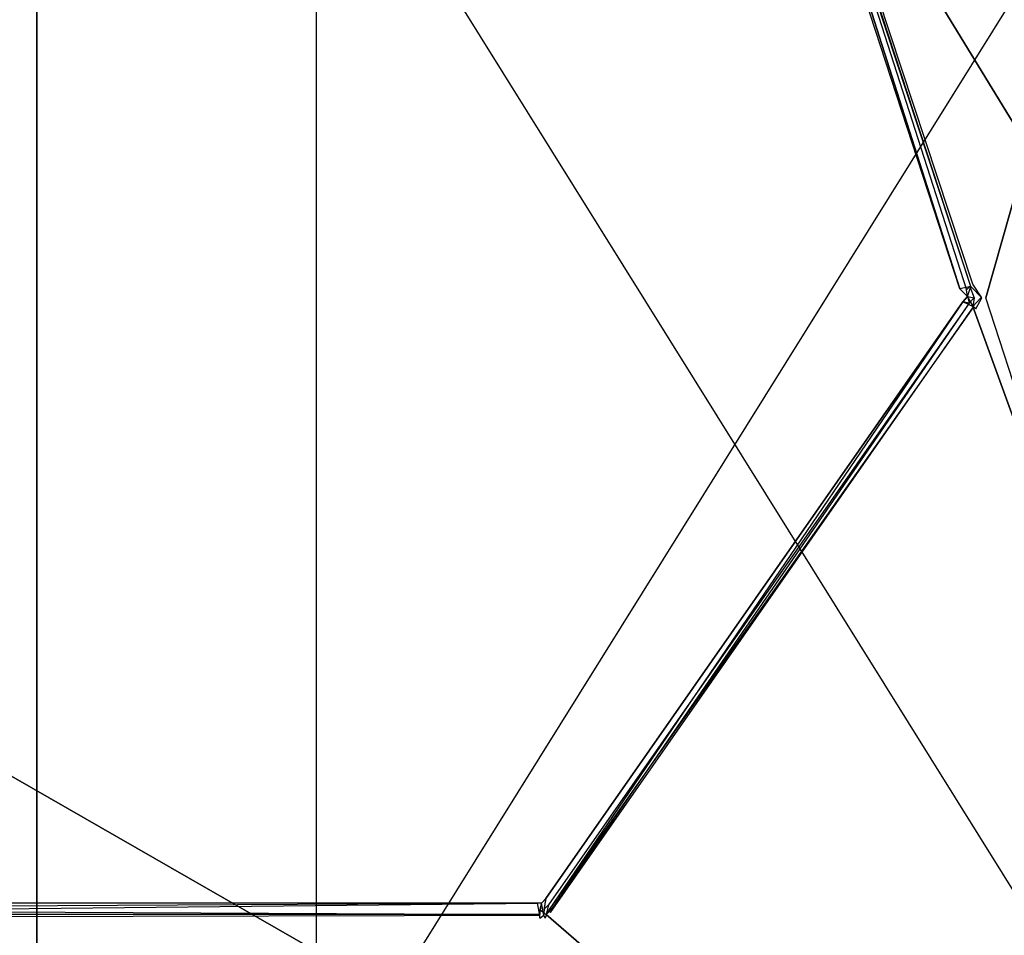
# Model space of a CAD drawing. Extents: x 0 to 1.6, y -0.5 to 0.
# Tile 100 of 184: x 0.9 to 1.05, y -0.37 to -0.23. Entities that reach past the tile are written whole.
import ezdxf

# ---------------------------------------------------------------- set-up
doc = ezdxf.new("R2010")
doc.units = 0
for name, color, linetype in [('L12_KORPUS3_2___REPLACEMTFOREMP', 7, 'CONTINUOUS'), ('L1_ABDECKPL_0___REPLACEMTFOREMP', 7, 'CONTINUOUS'), ('L23_DRAWERBOXU_3___REPLACEMTFOR', 7, 'CONTINUOUS'), ('L37_DRAWERBOXO_1___REPLACEMTFOR', 7, 'CONTINUOUS'), ('L3_KORPUS2_5___REPLACEMTFOREMPT', 7, 'CONTINUOUS')]:
    doc.layers.add(name, color=color, linetype=linetype)

msp = doc.modelspace()

# ---------------------------------------------------------------- linework, layer by layer
at = {"layer": 'L12_KORPUS3_2___REPLACEMTFOREMP', "color": 8}
for points, invisible_edges in [([(0.002909, -0.497407), (0.002912, -0.000595), (0.9, -0.497407), (0.002909, -0.497407)], 15), ([(0.002912, -0.000597, 0.00769), (0.002909, -0.497405, 0.00769), (0.9, -0.497405, 0.00769), (0.002912, -0.000597, 0.00769)], 15), ([(0.9, -0.497407), (0.002912, -0.000595), (0.9, -0.000595), (0.9, -0.497407)], 10), ([(0.002912, -0.000597, 0.00769), (0.9, -0.497405, 0.00769), (0.9, -0.000597, 0.00769), (0.002912, -0.000597, 0.00769)], 10), ([(1.597088, -0.000595), (0.9, -0.497407), (0.9, -0.000595), (1.597088, -0.000595)], 13), ([(0.9, -0.497407), (1.597088, -0.000595), (1.597091, -0.497407), (0.9, -0.497407)], 10), ([(0.9, -0.497405, 0.00769), (1.597088, -0.000597, 0.00769), (0.9, -0.000597, 0.00769), (0.9, -0.497405, 0.00769)], 13), ([(1.597088, -0.000597, 0.00769), (0.9, -0.497405, 0.00769), (1.597091, -0.497405, 0.00769), (1.597088, -0.000597, 0.00769)], 10)]:
    msp.add_3dface(points, dxfattribs=dict(at, invisible_edges=invisible_edges))
at = {"layer": 'L1_ABDECKPL_0___REPLACEMTFOREMP', "color": 39}
for points, invisible_edges in [([(1.127442, -0.002646, 0.603242), (0.989795, -0.099889, 0.603242), (1.046176, -0.273138, 0.603242), (1.127442, -0.002646, 0.603242)], 15), ([(1.127442, -0.002646, 0.603242), (1.046176, -0.273138, 0.603242), (1.047896, -0.274917, 0.603242), (1.127442, -0.002646, 0.603242)], 15), ([(1.047896, -0.274917, 0.603242), (1.127442, -0.499133, 0.603242), (1.127442, -0.002646, 0.603242), (1.047896, -0.274917, 0.603242)], 13), ([(0.98984, -0.100373, 0.591241), (1.125481, -0.003143, 0.591241), (1.046624, -0.272793, 0.591241), (0.98984, -0.100373, 0.591241)], 10), ([(1.046624, -0.272793, 0.591241), (1.125481, -0.003143, 0.591241), (1.048673, -0.274912, 0.591241), (1.046624, -0.272793, 0.591241)], 13), ([(1.048673, -0.274912, 0.591241), (1.125481, -0.003143, 0.591241), (1.121074, -0.498635, 0.591241), (1.048673, -0.274912, 0.591241)], 10), ([(1.045614, -0.273678, 0.603242), (0.989795, -0.099889, 0.603242), (0.989445, -0.100683, 0.603242), (1.045614, -0.273678, 0.603242)], 13), ([(0.989795, -0.099889, 0.603242), (1.045614, -0.273678, 0.603242), (1.046176, -0.273138, 0.603242), (0.989795, -0.099889, 0.603242)], 14), ([(1.044614, -0.273473, 0.602241), (0.989445, -0.100683, 0.603242), (0.988488, -0.101665, 0.602241), (1.044614, -0.273473, 0.602241)], 14), ([(1.044614, -0.273473, 0.592241), (0.988488, -0.101665, 0.592241), (0.989639, -0.100834, 0.591241), (1.044614, -0.273473, 0.592241)], 14), ([(0.988488, -0.101665, 0.602241), (1.044614, -0.273473, 0.601787), (1.044614, -0.273473, 0.602241), (0.988488, -0.101665, 0.602241)], 13), ([(1.044614, -0.273473, 0.601787), (0.988488, -0.101665, 0.602241), (0.988488, -0.101665, 0.601787), (1.044614, -0.273473, 0.601787)], 14), ([(0.988488, -0.101665, 0.601787), (1.044614, -0.273473, 0.592696), (1.044614, -0.273473, 0.601787), (0.988488, -0.101665, 0.601787)], 13), ([(1.044614, -0.273473, 0.592696), (0.988488, -0.101665, 0.601787), (0.988488, -0.101665, 0.592696), (1.044614, -0.273473, 0.592696)], 14), ([(0.988488, -0.101665, 0.592696), (1.044614, -0.273473, 0.592241), (1.044614, -0.273473, 0.592696), (0.988488, -0.101665, 0.592696)], 13), ([(1.044614, -0.273473, 0.592241), (0.988488, -0.101665, 0.592696), (0.988488, -0.101665, 0.592241), (1.044614, -0.273473, 0.592241)], 14), ([(0.989445, -0.100683, 0.603242), (1.044614, -0.273473, 0.602241), (1.045614, -0.273678, 0.603242), (0.989445, -0.100683, 0.603242)], 14), ([(0.98984, -0.100373, 0.591241), (1.046299, -0.273108, 0.591241), (0.989639, -0.100834, 0.591241), (0.98984, -0.100373, 0.591241)], 13), ([(1.046299, -0.273108, 0.591241), (1.044614, -0.273473, 0.592241), (0.989639, -0.100834, 0.591241), (1.046299, -0.273108, 0.591241)], 14), ([(1.046299, -0.273108, 0.591241), (0.98984, -0.100373, 0.591241), (1.046624, -0.272793, 0.591241), (1.046299, -0.273108, 0.591241)], 14), ([(1.046624, -0.272793, 0.591241), (1.048048, -0.274917, 0.591241), (1.046299, -0.273108, 0.591241), (1.046624, -0.272793, 0.591241)], 13), ([(1.048048, -0.274917, 0.591241), (1.046624, -0.272793, 0.591241), (1.048673, -0.274912, 0.591241), (1.048048, -0.274917, 0.591241)], 14), ([(1.046299, -0.273108, 0.591241), (1.04582, -0.274717, 0.592241), (1.044614, -0.273473, 0.592241), (1.046299, -0.273108, 0.591241)], 13), ([(1.04582, -0.274717, 0.602241), (1.045614, -0.273678, 0.603242), (1.044614, -0.273473, 0.602241), (1.04582, -0.274717, 0.602241)], 14), ([(1.044614, -0.273473, 0.592696), (1.04582, -0.274717, 0.592241), (1.04582, -0.274717, 0.592696), (1.044614, -0.273473, 0.592696)], 13), ([(1.04582, -0.274717, 0.592241), (1.044614, -0.273473, 0.592696), (1.044614, -0.273473, 0.592241), (1.04582, -0.274717, 0.592241)], 14), ([(1.044614, -0.273473, 0.602241), (1.04582, -0.274717, 0.601787), (1.04582, -0.274717, 0.602241), (1.044614, -0.273473, 0.602241)], 13), ([(1.04582, -0.274717, 0.601787), (1.044614, -0.273473, 0.602241), (1.044614, -0.273473, 0.601787), (1.04582, -0.274717, 0.601787)], 14), ([(1.044614, -0.273473, 0.601787), (1.04582, -0.274717, 0.592696), (1.04582, -0.274717, 0.601787), (1.044614, -0.273473, 0.601787)], 13), ([(1.04582, -0.274717, 0.592696), (1.044614, -0.273473, 0.601787), (1.044614, -0.273473, 0.592696), (1.04582, -0.274717, 0.592696)], 14), ([(1.04682, -0.274925, 0.603242), (1.046176, -0.273138, 0.603242), (1.045614, -0.273678, 0.603242), (1.04682, -0.274925, 0.603242)], 13), ([(1.045614, -0.273678, 0.603242), (1.04582, -0.274717, 0.602241), (1.04682, -0.274925, 0.603242), (1.045614, -0.273678, 0.603242)], 13), ([(1.04582, -0.274717, 0.592241), (1.046299, -0.273108, 0.591241), (1.048048, -0.274917, 0.591241), (1.04582, -0.274717, 0.592241)], 14), ([(1.046176, -0.273138, 0.603242), (1.04682, -0.274925, 0.603242), (1.047896, -0.274917, 0.603242), (1.046176, -0.273138, 0.603242)], 14), ([(1.045056, -0.275528, 0.602241), (0.979728, -0.369001, 0.601787), (0.979728, -0.369001, 0.602241), (1.045056, -0.275528, 0.602241)], 13), ([(0.979728, -0.369001, 0.601787), (1.045056, -0.275528, 0.602241), (1.045056, -0.275528, 0.601787), (0.979728, -0.369001, 0.601787)], 14), ([(1.045056, -0.275528, 0.592241), (0.980149, -0.370905, 0.591241), (0.979728, -0.369001, 0.592241), (1.045056, -0.275528, 0.592241)], 14), ([(1.045056, -0.275528, 0.602241), (0.979728, -0.369001, 0.602241), (0.980144, -0.369994, 0.603242), (1.045056, -0.275528, 0.602241)], 14), ([(1.045056, -0.275528, 0.601787), (0.979728, -0.369001, 0.592696), (0.979728, -0.369001, 0.601787), (1.045056, -0.275528, 0.601787)], 13), ([(0.979728, -0.369001, 0.592696), (1.045056, -0.275528, 0.601787), (1.045056, -0.275528, 0.592696), (0.979728, -0.369001, 0.592696)], 14), ([(1.045056, -0.275528, 0.592696), (0.979728, -0.369001, 0.592241), (0.979728, -0.369001, 0.592696), (1.045056, -0.275528, 0.592696)], 13), ([(0.979728, -0.369001, 0.592241), (1.045056, -0.275528, 0.592696), (1.045056, -0.275528, 0.592241), (0.979728, -0.369001, 0.592241)], 14), ([(1.046056, -0.275738, 0.603242), (1.045056, -0.275528, 0.602241), (0.980144, -0.369994, 0.603242), (1.046056, -0.275738, 0.603242)], 14), ([(0.980707, -0.370531, 0.603242), (1.046056, -0.275738, 0.603242), (0.980144, -0.369994, 0.603242), (0.980707, -0.370531, 0.603242)], 13), ([(1.04675, -0.2763, 0.591241), (0.980149, -0.370905, 0.591241), (1.045056, -0.275528, 0.592241), (1.04675, -0.2763, 0.591241)], 14), ([(1.046056, -0.275738, 0.603242), (0.980707, -0.370531, 0.603242), (1.046623, -0.276273, 0.603242), (1.046056, -0.275738, 0.603242)], 14), ([(1.046056, -0.275738, 0.603242), (1.04582, -0.274717, 0.602241), (1.045056, -0.275528, 0.602241), (1.046056, -0.275738, 0.603242)], 13), ([(1.04582, -0.274717, 0.592241), (1.04675, -0.2763, 0.591241), (1.045056, -0.275528, 0.592241), (1.04582, -0.274717, 0.592241)], 13), ([(1.04582, -0.274717, 0.602241), (1.045056, -0.275528, 0.601787), (1.045056, -0.275528, 0.602241), (1.04582, -0.274717, 0.602241)], 13), ([(1.045056, -0.275528, 0.601787), (1.04582, -0.274717, 0.602241), (1.04582, -0.274717, 0.601787), (1.045056, -0.275528, 0.601787)], 14), ([(1.04582, -0.274717, 0.601787), (1.045056, -0.275528, 0.592696), (1.045056, -0.275528, 0.601787), (1.04582, -0.274717, 0.601787)], 13), ([(1.045056, -0.275528, 0.592696), (1.04582, -0.274717, 0.601787), (1.04582, -0.274717, 0.592696), (1.045056, -0.275528, 0.592696)], 14), ([(1.04582, -0.274717, 0.592696), (1.045056, -0.275528, 0.592241), (1.045056, -0.275528, 0.592696), (1.04582, -0.274717, 0.592696)], 13), ([(1.045056, -0.275528, 0.592241), (1.04582, -0.274717, 0.592696), (1.04582, -0.274717, 0.592241), (1.045056, -0.275528, 0.592241)], 14), ([(1.04582, -0.274717, 0.602241), (1.046056, -0.275738, 0.603242), (1.04682, -0.274925, 0.603242), (1.04582, -0.274717, 0.602241)], 14), ([(1.04675, -0.2763, 0.591241), (1.04582, -0.274717, 0.592241), (1.048048, -0.274917, 0.591241), (1.04675, -0.2763, 0.591241)], 14), ([(1.046623, -0.276273, 0.603242), (1.04682, -0.274925, 0.603242), (1.046056, -0.275738, 0.603242), (1.046623, -0.276273, 0.603242)], 13), ([(1.046623, -0.276273, 0.603242), (1.127442, -0.499133, 0.603242), (1.047896, -0.274917, 0.603242), (1.046623, -0.276273, 0.603242)], 10), ([(1.04682, -0.274925, 0.603242), (1.046623, -0.276273, 0.603242), (1.047896, -0.274917, 0.603242), (1.04682, -0.274925, 0.603242)], 14), ([(1.048048, -0.274917, 0.591241), (1.047079, -0.276611, 0.591241), (1.04675, -0.2763, 0.591241), (1.048048, -0.274917, 0.591241)], 13), ([(1.121074, -0.498635, 0.591241), (1.047079, -0.276611, 0.591241), (1.048673, -0.274912, 0.591241), (1.121074, -0.498635, 0.591241)], 15), ([(1.047079, -0.276611, 0.591241), (1.048048, -0.274917, 0.591241), (1.048673, -0.274912, 0.591241), (1.047079, -0.276611, 0.591241)], 14), ([(1.04675, -0.2763, 0.591241), (0.980476, -0.371218, 0.591241), (0.980149, -0.370905, 0.591241), (1.04675, -0.2763, 0.591241)], 13), ([(0.980476, -0.371218, 0.591241), (1.04675, -0.2763, 0.591241), (1.047079, -0.276611, 0.591241), (0.980476, -0.371218, 0.591241)], 14), ([(1.121074, -0.498635, 0.591241), (0.980476, -0.371218, 0.591241), (1.047079, -0.276611, 0.591241), (1.121074, -0.498635, 0.591241)], 15), ([(0.980707, -0.370531, 0.603242), (1.127442, -0.499133, 0.603242), (1.046623, -0.276273, 0.603242), (0.980707, -0.370531, 0.603242)], 13), ([(0.8, -0.369721, 0.602241), (0.978412, -0.369721, 0.601787), (0.8, -0.369721, 0.601787), (0.8, -0.369721, 0.602241)], 13), ([(0.978412, -0.369721, 0.601787), (0.8, -0.369721, 0.602241), (0.978412, -0.369721, 0.602241), (0.978412, -0.369721, 0.601787)], 14), ([(0.978412, -0.369721, 0.592241), (0.8, -0.371634, 0.591241), (0.8, -0.369721, 0.592241), (0.978412, -0.369721, 0.592241)], 13), ([(0.8, -0.371634, 0.591241), (0.978412, -0.369721, 0.592241), (0.978822, -0.371634, 0.591241), (0.8, -0.371634, 0.591241)], 14), ([(0.8, -0.37072, 0.603242), (0.978412, -0.369721, 0.602241), (0.8, -0.369721, 0.602241), (0.8, -0.37072, 0.603242)], 13), ([(0.978412, -0.369721, 0.602241), (0.8, -0.37072, 0.603242), (0.978822, -0.37072, 0.603242), (0.978412, -0.369721, 0.602241)], 14), ([(0.8, -0.369721, 0.601787), (0.978412, -0.369721, 0.592696), (0.8, -0.369721, 0.592696), (0.8, -0.369721, 0.601787)], 13), ([(0.978412, -0.369721, 0.592696), (0.8, -0.369721, 0.601787), (0.978412, -0.369721, 0.601787), (0.978412, -0.369721, 0.592696)], 14), ([(0.8, -0.369721, 0.592696), (0.978412, -0.369721, 0.592241), (0.8, -0.369721, 0.592241), (0.8, -0.369721, 0.592696)], 13), ([(0.978412, -0.369721, 0.592241), (0.8, -0.369721, 0.592696), (0.978412, -0.369721, 0.592696), (0.978412, -0.369721, 0.592241)], 14), ([(0.978822, -0.37072, 0.603242), (0.979037, -0.369721, 0.602241), (0.978412, -0.369721, 0.602241), (0.978822, -0.37072, 0.603242)], 13), ([(0.978412, -0.369721, 0.602241), (0.979037, -0.369721, 0.601787), (0.978412, -0.369721, 0.601787), (0.978412, -0.369721, 0.602241)], 13), ([(0.979037, -0.369721, 0.601787), (0.978412, -0.369721, 0.602241), (0.979037, -0.369721, 0.602241), (0.979037, -0.369721, 0.601787)], 14), ([(0.979037, -0.369721, 0.592241), (0.978822, -0.371634, 0.591241), (0.978412, -0.369721, 0.592241), (0.979037, -0.369721, 0.592241)], 13), ([(0.978412, -0.369721, 0.601787), (0.979037, -0.369721, 0.592696), (0.978412, -0.369721, 0.592696), (0.978412, -0.369721, 0.601787)], 13), ([(0.979037, -0.369721, 0.592696), (0.978412, -0.369721, 0.601787), (0.979037, -0.369721, 0.601787), (0.979037, -0.369721, 0.592696)], 14), ([(0.978412, -0.369721, 0.592696), (0.979037, -0.369721, 0.592241), (0.978412, -0.369721, 0.592241), (0.978412, -0.369721, 0.592696)], 13), ([(0.979037, -0.369721, 0.592241), (0.978412, -0.369721, 0.592696), (0.979037, -0.369721, 0.592696), (0.979037, -0.369721, 0.592241)], 14), ([(0.979037, -0.369721, 0.602241), (0.978822, -0.37072, 0.603242), (0.979449, -0.37072, 0.603242), (0.979037, -0.369721, 0.602241)], 14), ([(0.978822, -0.371634, 0.591241), (0.979037, -0.369721, 0.592241), (0.979449, -0.371634, 0.591241), (0.978822, -0.371634, 0.591241)], 14), ([(0.979449, -0.37072, 0.603242), (0.979728, -0.369001, 0.602241), (0.979037, -0.369721, 0.602241), (0.979449, -0.37072, 0.603242)], 13), ([(0.979728, -0.369001, 0.592241), (0.979449, -0.371634, 0.591241), (0.979037, -0.369721, 0.592241), (0.979728, -0.369001, 0.592241)], 13), ([(0.979728, -0.369001, 0.602241), (0.979037, -0.369721, 0.601787), (0.979037, -0.369721, 0.602241), (0.979728, -0.369001, 0.602241)], 13), ([(0.979037, -0.369721, 0.601787), (0.979728, -0.369001, 0.602241), (0.979728, -0.369001, 0.601787), (0.979037, -0.369721, 0.601787)], 14), ([(0.979728, -0.369001, 0.601787), (0.979037, -0.369721, 0.592696), (0.979037, -0.369721, 0.601787), (0.979728, -0.369001, 0.601787)], 13), ([(0.979037, -0.369721, 0.592696), (0.979728, -0.369001, 0.601787), (0.979728, -0.369001, 0.592696), (0.979037, -0.369721, 0.592696)], 14), ([(0.979728, -0.369001, 0.592696), (0.979037, -0.369721, 0.592241), (0.979037, -0.369721, 0.592696), (0.979728, -0.369001, 0.592696)], 13), ([(0.979037, -0.369721, 0.592241), (0.979728, -0.369001, 0.592696), (0.979728, -0.369001, 0.592241), (0.979037, -0.369721, 0.592241)], 14), ([(0.979728, -0.369001, 0.602241), (0.979449, -0.37072, 0.603242), (0.980144, -0.369994, 0.603242), (0.979728, -0.369001, 0.602241)], 14), ([(0.979449, -0.371634, 0.591241), (0.979728, -0.369001, 0.592241), (0.980149, -0.370905, 0.591241), (0.979449, -0.371634, 0.591241)], 14), ([(0.979782, -0.371498, 0.603242), (0.980144, -0.369994, 0.603242), (0.979449, -0.37072, 0.603242), (0.979782, -0.371498, 0.603242)], 13), ([(0.980144, -0.369994, 0.603242), (0.979782, -0.371498, 0.603242), (0.980707, -0.370531, 0.603242), (0.980144, -0.369994, 0.603242)], 14), ([(0.978822, -0.371498, 0.603242), (0.8, -0.37072, 0.603242), (0.8, -0.371498, 0.603242), (0.978822, -0.371498, 0.603242)], 13), ([(0.8, -0.37072, 0.603242), (0.978822, -0.371498, 0.603242), (0.978822, -0.37072, 0.603242), (0.8, -0.37072, 0.603242)], 14), ([(1.127442, -0.499133, 0.603242), (0.8, -0.371498, 0.603242), (0.8, -0.499133, 0.603242), (1.127442, -0.499133, 0.603242)], 13), ([(0.8, -0.371498, 0.603242), (1.127442, -0.499133, 0.603242), (0.978822, -0.371498, 0.603242), (0.8, -0.371498, 0.603242)], 10), ([(0.978822, -0.371634, 0.591241), (0.8, -0.372086, 0.591241), (0.8, -0.371634, 0.591241), (0.978822, -0.371634, 0.591241)], 13), ([(0.8, -0.372086, 0.591241), (0.978822, -0.371634, 0.591241), (0.978822, -0.372086, 0.591241), (0.8, -0.372086, 0.591241)], 14), ([(0.979782, -0.371498, 0.603242), (0.978822, -0.37072, 0.603242), (0.978822, -0.371498, 0.603242), (0.979782, -0.371498, 0.603242)], 13), ([(0.978822, -0.37072, 0.603242), (0.979782, -0.371498, 0.603242), (0.979449, -0.37072, 0.603242), (0.978822, -0.37072, 0.603242)], 14), ([(0.978822, -0.371498, 0.603242), (1.127442, -0.499133, 0.603242), (0.979782, -0.371498, 0.603242), (0.978822, -0.371498, 0.603242)], 13), ([(0.979449, -0.371634, 0.591241), (0.978822, -0.372086, 0.591241), (0.978822, -0.371634, 0.591241), (0.979449, -0.371634, 0.591241)], 13), ([(0.978822, -0.372086, 0.591241), (0.979449, -0.371634, 0.591241), (0.979642, -0.372086, 0.591241), (0.978822, -0.372086, 0.591241)], 14), ([(0.980149, -0.370905, 0.591241), (0.979642, -0.372086, 0.591241), (0.979449, -0.371634, 0.591241), (0.980149, -0.370905, 0.591241)], 13), ([(0.979642, -0.372086, 0.591241), (0.980149, -0.370905, 0.591241), (0.980476, -0.371218, 0.591241), (0.979642, -0.372086, 0.591241)], 14), ([(1.121074, -0.498635, 0.591241), (0.979642, -0.372086, 0.591241), (0.980476, -0.371218, 0.591241), (1.121074, -0.498635, 0.591241)], 15), ([(0.979782, -0.371498, 0.603242), (1.127442, -0.499133, 0.603242), (0.980707, -0.370531, 0.603242), (0.979782, -0.371498, 0.603242)], 10), ([(0.978822, -0.372086, 0.591241), (0.8, -0.498635, 0.591241), (0.8, -0.372086, 0.591241), (0.978822, -0.372086, 0.591241)], 15), ([(0.8, -0.498635, 0.591241), (0.978822, -0.372086, 0.591241), (1.121074, -0.498635, 0.591241), (0.8, -0.498635, 0.591241)], 15), ([(1.121074, -0.498635, 0.591241), (0.978822, -0.372086, 0.591241), (0.979642, -0.372086, 0.591241), (1.121074, -0.498635, 0.591241)], 15)]:
    msp.add_3dface(points, dxfattribs=dict(at, invisible_edges=invisible_edges))
at = {"layer": 'L23_DRAWERBOXU_3___REPLACEMTFOR', "color": 250}
for points, invisible_edges in [([(1.1263, -0.481792, 0.115482), (0.483985, -0.113855, 0.115483), (0.483985, -0.481792, 0.115482), (1.1263, -0.481792, 0.115482)], 13), ([(0.483985, -0.113855, 0.115483), (1.1263, -0.481792, 0.115482), (1.1263, -0.113855, 0.115483), (0.483985, -0.113855, 0.115483)], 14), ([(0.483985, -0.113855, 0.099493), (1.1263, -0.481792, 0.099493), (0.483985, -0.481792, 0.099493), (0.483985, -0.113855, 0.099493)], 13), ([(1.1263, -0.481792, 0.099493), (0.483985, -0.113855, 0.099493), (1.1263, -0.113855, 0.099493), (1.1263, -0.481792, 0.099493)], 14)]:
    msp.add_3dface(points, dxfattribs=dict(at, invisible_edges=invisible_edges))
at = {"layer": 'L37_DRAWERBOXO_1___REPLACEMTFOR', "color": 250}
for points, invisible_edges in [([(0.894638, -0.113855, 0.377864), (1.124055, -0.481792, 0.377864), (0.894638, -0.481792, 0.377864), (0.894638, -0.113855, 0.377864)], 13), ([(1.124055, -0.481792, 0.377864), (0.894638, -0.113855, 0.377864), (1.124055, -0.113855, 0.377864), (1.124055, -0.481792, 0.377864)], 14), ([(0.894638, -0.481792, 0.393853), (1.124055, -0.113855, 0.393853), (0.894638, -0.113855, 0.393853), (0.894638, -0.481792, 0.393853)], 13), ([(1.124055, -0.113855, 0.393853), (0.894638, -0.481792, 0.393853), (1.124055, -0.481792, 0.393853), (1.124055, -0.113855, 0.393853)], 14)]:
    msp.add_3dface(points, dxfattribs=dict(at, invisible_edges=invisible_edges))
at = {"layer": 'L3_KORPUS2_5___REPLACEMTFOREMPT', "color": 250}
for points, invisible_edges in [([(0.412383, -0.068446, 0.006866), (0.943741, -0.477287, 0.006866), (0.412383, -0.477287, 0.006866), (0.412383, -0.068446, 0.006866)], 13), ([(0.943741, -0.477287, 0.006866), (0.412383, -0.068446, 0.006866), (0.943741, -0.068446, 0.006866), (0.943741, -0.477287, 0.006866)], 14), ([(0.943741, -0.477287, 0.024322), (0.412383, -0.068446, 0.024322), (0.412383, -0.477287, 0.024322), (0.943741, -0.477287, 0.024322)], 13), ([(0.412383, -0.068446, 0.024322), (0.943741, -0.477287, 0.024322), (0.943741, -0.068446, 0.024322), (0.412383, -0.068446, 0.024322)], 14), ([(0.943741, -0.068446, 0.006866), (1.193099, -0.477287, 0.006866), (0.943741, -0.477287, 0.006866), (0.943741, -0.068446, 0.006866)], 13), ([(1.193099, -0.477287, 0.006866), (0.943741, -0.068446, 0.006866), (1.193099, -0.068446, 0.006866), (1.193099, -0.477287, 0.006866)], 14), ([(1.193099, -0.477287, 0.024322), (0.943741, -0.068446, 0.024322), (0.943741, -0.477287, 0.024322), (1.193099, -0.477287, 0.024322)], 13), ([(0.943741, -0.068446, 0.024322), (1.193099, -0.477287, 0.024322), (1.193099, -0.068446, 0.024322), (0.943741, -0.068446, 0.024322)], 14)]:
    msp.add_3dface(points, dxfattribs=dict(at, invisible_edges=invisible_edges))

doc.saveas('drawing.dxf')
